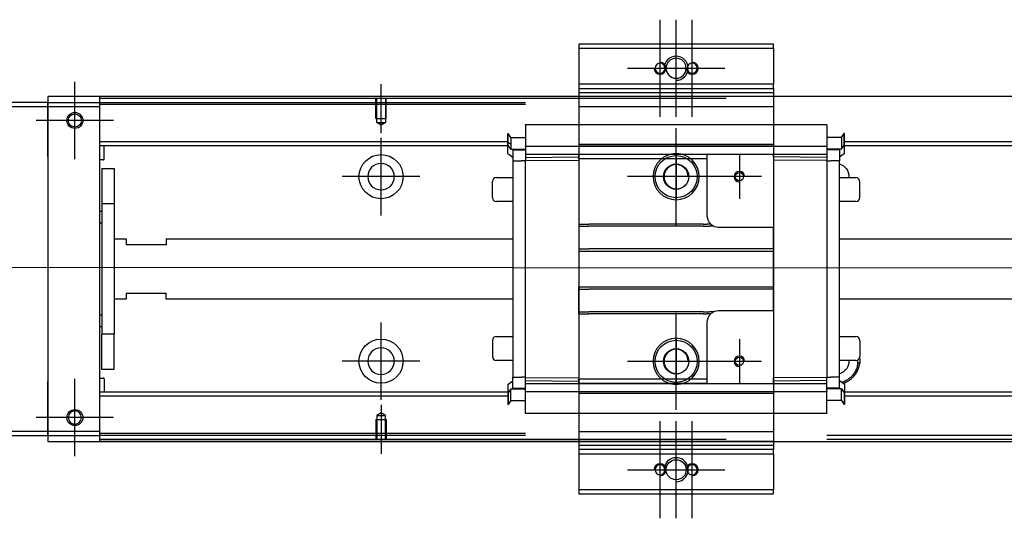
# Model space of a CAD drawing. Header units: millimetres. Extents: x 1805 to 4914, y -1594 to 860.
# Tile 33 of 41: x 3938 to 4183, y -433 to -309. Entities that reach past the tile are written whole.
import ezdxf
from ezdxf.lldxf.tags import DXFTag

# ---------------------------------------------------------------- set-up
doc = ezdxf.new("R2010")
doc.units = ezdxf.units.MM
doc.layers.get('0').update_dxf_attribs({"linetype": 'CONTINUOUS'})
tags = doc.linetypes.add('DASHED', pattern=[25.72, 12.86, -12.86]).pattern_tags.tags
tags[6:7] = [DXFTag(74, 4), DXFTag(75, 0), DXFTag(340, '0'), DXFTag(46, 0.0), DXFTag(50, 0.0), DXFTag(44, 0.0), DXFTag(45, 0.0)]
tags[4:5] = [DXFTag(74, 4), DXFTag(75, 0), DXFTag(340, '0'), DXFTag(46, 0.0), DXFTag(50, 0.0), DXFTag(44, 0.0), DXFTag(45, 0.0)]

msp = doc.modelspace()

# ---------------------------------------------------------------- linework, layer by layer
at = {"ltscale": 0.2}
for p, q in [((4097.64, -333.22), (4097.64, -309.02)), ((4101.64, -333.22), (4101.64, -309.02)), ((4105.64, -333.22), (4105.64, -309.02)), ((4089.54, -321.12), (4113.74, -321.12)), ((3951.89, -343.77), (3951.89, -324.47)), ((3951.89, -343.64), (3951.89, -324.59)), ((4028.14, -337.27), (4028.14, -325.12)), ((3961.54, -334.12), (3942.24, -334.12)), ((3961.42, -334.12), (3942.37, -334.12)), ((4101.64, -360.22), (4101.64, -336.02)), ((4028.14, -357.77), (4028.14, -338.47)), ((4117.39, -342.62), (4117.39, -353.62)), ((4037.79, -348.12), (4018.49, -348.12)), ((4113.74, -348.12), (4089.54, -348.12)), ((4122.89, -348.12), (4111.89, -348.12)), ((4101.64, -406.22), (4101.64, -382.02)), ((4028.14, -403.72), (4028.14, -384.42)), ((4117.39, -388.62), (4117.39, -399.62)), ((4037.79, -394.07), (4018.49, -394.07)), ((4113.74, -394.12), (4089.54, -394.12)), ((4122.89, -394.12), (4111.89, -394.12)), ((3951.89, -417.77), (3951.89, -398.47)), ((3951.89, -417.64), (3951.89, -398.59)), ((4028.14, -404.97), (4028.14, -417.12)), ((3961.54, -408.12), (3942.24, -408.12)), ((3961.42, -408.12), (3942.37, -408.12)), ((4097.64, -433.22), (4097.64, -409.02)), ((4101.64, -433.22), (4101.64, -409.02)), ((4105.64, -433.22), (4105.64, -409.02)), ((4089.54, -421.12), (4113.74, -421.12))]:
    msp.add_line(p, q, dxfattribs=at)
at = {"linetype": 'Continuous'}
for p, q in [((4125.89, -315.12), (4077.39, -315.12)), ((4077.39, -315.12), (4077.39, -316.12)), ((4077.39, -316.12), (4077.39, -325.12)), ((4077.39, -316.12), (4125.89, -316.12)), ((4125.89, -316.12), (4125.89, -315.12)), ((4125.89, -316.12), (4125.89, -325.12)), ((4077.39, -325.12), (4077.39, -326.12)), ((4125.89, -325.12), (4077.39, -325.12)), ((4077.39, -326.12), (4077.39, -328.12)), ((4077.39, -326.12), (4125.89, -326.12)), ((4125.89, -326.12), (4125.89, -325.12)), ((4125.89, -326.12), (4125.89, -328.12)), ((4511.14, -328.12), (3945.14, -328.12)), ((3945.14, -328.12), (3945.14, -329.62)), ((3958.14, -328.62), (3958.14, -328.12)), ((4114.14, -328.62), (3958.14, -328.62)), ((3958.14, -329.62), (3958.14, -328.62)), ((4077.39, -328.12), (4077.39, -330.62)), ((4125.89, -328.12), (4125.89, -330.62)), ((3945.14, -329.62), (3871.14, -329.62)), ((3871.14, -330.62), (3945.14, -330.62)), ((3945.14, -330.62), (3945.14, -329.62)), ((3945.14, -329.62), (3945.14, -341.54)), ((3945.14, -330.62), (3958.14, -330.62)), ((3945.14, -343.12), (3945.14, -330.62)), ((3958.14, -330.62), (3958.14, -329.62)), ((3958.14, -411.62), (3958.14, -330.62)), ((4077.39, -330.62), (4077.39, -411.62)), ((4125.89, -330.62), (4125.89, -411.62)), ((3945.14, -341.54), (3945.14, -344.02)), ((3945.14, -343.12), (3945.14, -399.12)), ((3945.14, -344.02), (3945.14, -348.72)), ((3945.14, -348.72), (3945.14, -351.2)), ((3945.14, -351.2), (3945.14, -391.04)), ((3945.14, -391.04), (3945.14, -393.52)), ((3945.14, -393.52), (3945.14, -398.22)), ((3945.14, -398.22), (3945.14, -400.7)), ((3945.14, -411.62), (3945.14, -399.12)), ((3945.14, -400.7), (3945.14, -412.62)), ((3945.14, -411.62), (3871.14, -411.62)), ((3945.14, -412.62), (3945.14, -411.62)), ((3958.14, -411.62), (3945.14, -411.62)), ((3958.14, -412.62), (3958.14, -411.62)), ((3871.14, -412.62), (3945.14, -412.62)), ((3945.14, -412.62), (3958.14, -412.62)), ((3945.14, -412.62), (3945.14, -414.12)), ((3945.14, -414.12), (4511.14, -414.12)), ((3958.14, -413.62), (3958.14, -412.62)), ((4114.14, -413.62), (3958.14, -413.62)), ((3958.14, -414.12), (3958.14, -413.62)), ((4077.39, -414.12), (4077.39, -416.12)), ((4125.89, -414.12), (4125.89, -416.12)), ((4125.89, -416.12), (4077.39, -416.12)), ((4077.39, -416.12), (4077.39, -417.12)), ((4125.89, -417.12), (4125.89, -416.12)), ((4077.39, -417.12), (4125.89, -417.12)), ((4077.39, -417.12), (4077.39, -426.12)), ((4125.89, -417.12), (4125.89, -426.12)), ((4077.39, -426.12), (4077.39, -427.12)), ((4125.89, -426.12), (4077.39, -426.12)), ((4125.89, -427.12), (4125.89, -426.12)), ((4077.39, -427.12), (4125.89, -427.12))]:
    msp.add_line(p, q, dxfattribs=at)
at = {"linetype": 'DASHED'}
for p, q in [((4077.39, -326.12), (4125.89, -326.12)), ((4077.39, -327.12), (4125.89, -327.12)), ((3945.14, -329.62), (4064.14, -329.62)), ((4064.14, -330.12), (3958.14, -330.12)), ((4077.39, -330.62), (4125.89, -330.62)), ((4064.14, -335.16), (4139.14, -335.16)), ((4064.14, -335.21), (4064.14, -335.16)), ((4064.14, -335.21), (4064.14, -340.52)), ((4139.14, -335.21), (4139.14, -335.16)), ((4139.14, -335.21), (4139.14, -340.52)), ((4059.74, -339.93), (4059.74, -337.39)), ((4059.74, -337.39), (4059.79, -337.39)), ((4059.79, -339.93), (4059.79, -337.39)), ((4060.47, -338.4), (4060.47, -340.22)), ((4060.47, -338.4), (4064.14, -338.4)), ((4142.81, -338.4), (4139.14, -338.4)), ((4142.81, -338.4), (4142.81, -340.22)), ((4143.49, -339.93), (4143.49, -337.39)), ((4143.54, -337.39), (4143.49, -337.39)), ((4143.54, -339.93), (4143.54, -337.39)), ((4059.74, -340.29), (4059.74, -339.93)), ((4059.74, -342.39), (4059.74, -340.29)), ((4059.74, -340.29), (4059.79, -340.29)), ((4059.79, -340.29), (4059.79, -339.93)), ((4060.47, -341.29), (4059.79, -340.29)), ((4060.47, -340.22), (4060.47, -340.44)), ((4060.47, -340.44), (4060.47, -341.29)), ((4064.14, -340.64), (4064.14, -340.52)), ((4064.14, -340.64), (4064.14, -342.64)), ((4139.14, -340.64), (4064.14, -340.64)), ((4125.89, -340.13), (4077.39, -340.13)), ((4125.89, -340.15), (4077.39, -340.15)), ((4139.14, -340.64), (4139.14, -340.52)), ((4139.14, -340.64), (4139.14, -342.64)), ((4142.81, -340.22), (4142.81, -340.44)), ((4142.81, -341.29), (4143.49, -340.29)), ((4142.81, -340.44), (4142.81, -341.29)), ((4143.49, -340.29), (4143.49, -339.93)), ((4143.54, -340.29), (4143.49, -340.29)), ((4143.54, -340.29), (4143.54, -339.93)), ((4143.54, -342.39), (4143.54, -340.29)), ((4059.74, -342.39), (4060.94, -343.29)), ((4060.47, -341.29), (4064.14, -341.29)), ((4060.94, -341.29), (4060.94, -344.14)), ((4077.39, -342.64), (4064.14, -342.64)), ((4064.14, -342.64), (4064.14, -343.37)), ((4064.14, -343.37), (4077.39, -343.14)), ((4077.39, -343.64), (4077.39, -342.64)), ((4109.39, -342.64), (4077.39, -342.64)), ((4101.64, -342.62), (4101.64, -353.62)), ((4139.14, -342.64), (4109.39, -342.64)), ((4109.39, -343.64), (4109.39, -342.64)), ((4125.89, -343.14), (4125.89, -342.64)), ((4125.89, -343.14), (4125.89, -344)), ((4139.14, -343.37), (4125.89, -343.14)), ((4142.81, -341.29), (4139.14, -341.29)), ((4139.14, -342.64), (4139.14, -343.37)), ((4142.34, -341.29), (4142.34, -341.44)), ((4142.34, -341.44), (4142.34, -344.14)), ((4143.54, -342.39), (4142.34, -343.29)), ((4060.94, -344.14), (4060.94, -398.1)), ((4060.94, -344.14), (4063.14, -344.14)), ((4064.14, -344.14), (4063.14, -344.14)), ((4064.14, -343.37), (4064.14, -344.1)), ((4064.14, -344.1), (4077.39, -344)), ((4064.14, -398.14), (4064.14, -344.1)), ((4077.39, -343.64), (4077.39, -359.92)), ((4109.39, -343.64), (4077.39, -343.64)), ((4109.39, -357.82), (4109.39, -343.64)), ((4125.89, -344), (4125.89, -360.82)), ((4139.14, -344.1), (4125.89, -344)), ((4139.14, -343.37), (4139.14, -344.1)), ((4139.14, -344.1), (4139.14, -398.14)), ((4139.14, -344.14), (4140.14, -344.14)), ((4142.34, -344.14), (4140.14, -344.14)), ((4142.34, -398.1), (4142.34, -344.14)), ((4107.14, -348.12), (4096.14, -348.12)), ((4055.89, -353.34), (4055.89, -349.34)), ((4055.89, -349.34), (4055.89, -349.34)), ((4056.89, -348.34), (4060.94, -348.34)), ((4142.34, -348.34), (4146.39, -348.34)), ((4147.39, -353.34), (4147.39, -349.34)), ((4060.94, -354.34), (4056.89, -354.34)), ((4146.39, -354.34), (4142.34, -354.34)), ((4077.39, -359.92), (4077.39, -360.47)), ((4077.39, -360.47), (4077.39, -366.12)), ((4125.89, -360.82), (4112.39, -360.82)), ((4125.89, -366.12), (4125.89, -360.82)), ((4077.39, -366.12), (4077.39, -366.67)), ((4077.39, -366.67), (4077.39, -375.57)), ((4077.39, -366.67), (4125.89, -366.67)), ((4125.89, -366.12), (4125.89, -366.67)), ((4125.89, -375.57), (4125.89, -366.67)), ((4077.39, -376.12), (4077.39, -375.57)), ((4077.39, -375.57), (4125.89, -375.57)), ((4077.39, -381.77), (4077.39, -376.12)), ((4125.89, -376.12), (4125.89, -375.57)), ((4125.89, -381.42), (4125.89, -376.12)), ((4077.39, -382.32), (4077.39, -381.77)), ((4077.39, -382.32), (4077.39, -398.6)), ((4112.39, -381.42), (4125.89, -381.42)), ((4125.89, -381.42), (4125.89, -398.24)), ((4109.39, -398.6), (4109.39, -384.42)), ((4055.89, -388.9), (4055.89, -392.9)), ((4056.89, -387.9), (4060.94, -387.9)), ((4101.64, -388.62), (4101.64, -399.62)), ((4142.34, -387.9), (4146.39, -387.9)), ((4147.39, -388.9), (4147.39, -392.9)), ((4060.94, -393.9), (4056.89, -393.9)), ((4107.14, -394.12), (4096.14, -394.12)), ((4146.39, -393.9), (4142.34, -393.9)), ((4147.39, -392.9), (4147.39, -392.9)), ((4059.74, -399.85), (4060.94, -398.95)), ((4060.94, -400.8), (4060.94, -398.1)), ((4060.94, -398.1), (4063.14, -398.1)), ((4064.14, -398.1), (4063.14, -398.1)), ((4064.14, -398.87), (4064.14, -398.14)), ((4064.14, -398.14), (4077.39, -398.24)), ((4064.14, -398.87), (4077.39, -399.1)), ((4064.14, -399.6), (4064.14, -398.87)), ((4064.14, -401.6), (4064.14, -399.6)), ((4064.14, -399.6), (4077.39, -399.6)), ((4077.39, -399.6), (4077.39, -398.6)), ((4109.39, -398.6), (4077.39, -398.6)), ((4077.39, -399.6), (4109.39, -399.6)), ((4109.39, -399.6), (4077.39, -399.6)), ((4109.39, -399.6), (4109.39, -398.6)), ((4109.39, -399.6), (4139.14, -399.6)), ((4139.14, -398.14), (4125.89, -398.24)), ((4125.89, -399.1), (4125.89, -398.24)), ((4139.14, -398.87), (4125.89, -399.1)), ((4125.89, -399.6), (4125.89, -399.1)), ((4139.14, -398.1), (4140.14, -398.1)), ((4139.14, -398.87), (4139.14, -398.14)), ((4139.14, -399.6), (4139.14, -398.87)), ((4139.14, -401.6), (4139.14, -399.6)), ((4142.34, -398.1), (4140.14, -398.1)), ((4142.34, -400.8), (4142.34, -398.1)), ((4143.54, -399.85), (4142.34, -398.95)), ((4059.74, -399.85), (4059.74, -401.95)), ((4059.74, -401.95), (4059.74, -402.31)), ((4059.74, -401.95), (4059.79, -401.95)), ((4060.47, -400.95), (4059.79, -401.95)), ((4059.79, -401.95), (4059.79, -402.31)), ((4060.47, -401.8), (4060.47, -400.95)), ((4060.47, -400.95), (4064.14, -400.95)), ((4060.47, -402.02), (4060.47, -401.8)), ((4060.47, -403.84), (4060.47, -402.02)), ((4060.94, -400.95), (4060.94, -400.8)), ((4064.14, -401.6), (4064.14, -401.72)), ((4064.14, -401.6), (4139.14, -401.6)), ((4064.14, -407.03), (4064.14, -401.72)), ((4125.89, -402.09), (4077.39, -402.09)), ((4125.89, -402.11), (4077.39, -402.11)), ((4142.81, -400.95), (4139.14, -400.95)), ((4139.14, -401.6), (4139.14, -401.72)), ((4139.14, -407.03), (4139.14, -401.72)), ((4142.81, -401.8), (4142.81, -400.95)), ((4142.81, -400.95), (4143.49, -401.95)), ((4142.81, -402.02), (4142.81, -401.8)), ((4142.81, -403.84), (4142.81, -402.02)), ((4143.54, -401.8), (4143.38, -401.8)), ((4143.49, -401.95), (4143.49, -402.31)), ((4143.54, -401.95), (4143.49, -401.95)), ((4143.54, -399.85), (4143.54, -401.95)), ((4143.54, -401.95), (4143.54, -402.31)), ((4059.74, -402.31), (4059.74, -404.84)), ((4059.79, -402.31), (4059.79, -404.84)), ((4060.47, -403.84), (4064.14, -403.84)), ((4142.81, -403.84), (4139.14, -403.84)), ((4143.49, -402.31), (4143.49, -404.84)), ((4143.54, -402.31), (4143.54, -404.84)), ((4059.74, -404.84), (4059.79, -404.84)), ((4064.14, -407.03), (4064.14, -407.08)), ((4139.14, -407.08), (4064.14, -407.08)), ((4139.14, -407.03), (4139.14, -407.08)), ((4143.54, -404.84), (4143.49, -404.84)), ((4077.39, -411.62), (4125.89, -411.62)), ((4077.39, -411.62), (4077.39, -414.12)), ((4125.89, -411.62), (4125.89, -414.12)), ((4125.89, -414.12), (4077.39, -414.12)), ((4498.14, -412.62), (4139.14, -412.62)), ((4498.14, -413.62), (4139.14, -413.62)), ((4125.89, -415.12), (4077.39, -415.12))]:
    msp.add_line(p, q, dxfattribs=at)
at = {"linetype": 'DASHED', "ltscale": 0.1}
for p, q in [((4026.84, -333.62), (4026.84, -328.62)), ((4027.07, -334.62), (4027.07, -328.62)), ((4029.22, -328.62), (4029.22, -334.62)), ((4029.44, -333.62), (4029.44, -328.62)), ((4026.84, -333.62), (4029.44, -333.62)), ((4028.14, -335.26), (4027.07, -334.62)), ((4027.07, -334.62), (4029.22, -334.62)), ((4029.22, -334.62), (4028.14, -335.26)), ((4028.14, -406.98), (4027.07, -407.62)), ((4029.22, -407.62), (4028.14, -406.98)), ((4026.84, -408.62), (4029.44, -408.62)), ((4026.84, -408.62), (4026.84, -413.62)), ((4027.07, -407.62), (4027.07, -413.62)), ((4027.07, -407.62), (4029.22, -407.62)), ((4029.22, -413.62), (4029.22, -407.62)), ((4029.44, -408.62), (4029.44, -413.62))]:
    msp.add_line(p, q, dxfattribs=at)
at = {"linetype": 'DASHED', "ltscale": 0.6}
for p, q in [((4059.79, -339.44), (3958.14, -339.44)), ((4059.79, -340.44), (3958.14, -340.44)), ((3959.14, -343.76), (3959.14, -340.44)), ((4498.14, -339.44), (4143.54, -339.44)), ((4498.14, -340.44), (4143.54, -340.44)), ((3958.94, -343.96), (3958.14, -343.96)), ((3958.64, -346.12), (3961.64, -346.12)), ((3958.64, -346.12), (3958.64, -354.87)), ((3961.64, -346.12), (3961.64, -354.87)), ((3961.64, -354.87), (3958.64, -354.87)), ((3958.64, -354.87), (3958.64, -387.37)), ((3961.64, -354.87), (3961.64, -387.37)), ((3958.14, -356.71), (3958.64, -356.71)), ((3958.64, -359.71), (3958.14, -359.71)), ((3961.64, -363.62), (3964.64, -363.62)), ((3964.64, -363.62), (3964.64, -365.12)), ((3974.64, -365.12), (3964.64, -365.12)), ((3974.64, -363.62), (4060.94, -363.62)), ((3974.64, -363.62), (3974.64, -365.12)), ((4142.34, -363.62), (4498.14, -363.62)), ((3964.64, -377.12), (3974.64, -377.12)), ((3964.64, -377.12), (3964.64, -378.62)), ((3974.64, -378.62), (3974.64, -377.12)), ((3964.64, -378.62), (3961.64, -378.62)), ((4060.94, -378.62), (3974.64, -378.62)), ((4498.14, -378.62), (4142.34, -378.62)), ((3958.14, -382.52), (3958.64, -382.52)), ((3958.64, -385.52), (3958.14, -385.52)), ((3961.64, -387.37), (3958.64, -387.37)), ((3958.64, -396.12), (3958.64, -387.37)), ((3961.64, -396.12), (3961.64, -387.37)), ((3961.64, -396.12), (3958.64, -396.12)), ((3958.14, -398.28), (3958.94, -398.28)), ((3959.14, -398.48), (3959.14, -401.8)), ((4059.79, -401.8), (3958.14, -401.8)), ((4498.14, -401.8), (4143.54, -401.8)), ((4059.79, -402.8), (3958.14, -402.8)), ((4498.14, -402.8), (4143.54, -402.8)), ((4064.14, -412.12), (3958.14, -412.12)), ((4064.14, -412.62), (3958.14, -412.62))]:
    msp.add_line(p, q, dxfattribs=at)
msp.add_line((3870.14, -370.62), (4512.14, -371.12))
at = {"linetype": 'Continuous', "extrusion": (0, 0, -1)}
msp.add_circle((-4101.64, -321.12), 2.5, dxfattribs=at)
at = {"linetype": 'DASHED', "extrusion": (0, 0, -1)}
for centre, radius in [((-4097.64, -321.12), 1.25), ((-4105.64, -321.12), 1.25), ((-4101.64, -348.12), 5.75), ((-4101.64, -394.12), 5.75), ((-4097.64, -421.12), 1.25), ((-4105.64, -421.12), 1.25)]:
    msp.add_circle(centre, radius, dxfattribs=at)
at = {"linetype": 'Continuous'}
for centre, radius in [((3951.89, -334.12), 2), ((3951.89, -334.12), 1.65), ((3951.89, -408.12), 2), ((4101.64, -421.12), 2.5)]:
    msp.add_circle(centre, radius, dxfattribs=at)
at = {"linetype": 'DASHED', "ltscale": 0.6}
for centre in [(4028.14, -348.12), (4028.14, -394.07)]:
    msp.add_circle(centre, 5.5, dxfattribs=at)
at = {"linetype": 'DASHED'}
for centre, radius in [((4101.64, -348.12), 5.25), ((4101.64, -348.12), 3.15), ((4117.39, -348.12), 1.05), ((4101.64, -394.12), 5.25), ((4101.64, -394.12), 3.15), ((4117.39, -394.12), 1.05)]:
    msp.add_circle(centre, radius, dxfattribs=at)
at = {"linetype": 'DASHED', "ltscale": 0.6, "extrusion": (0, 0, -1)}
msp.add_circle((-4028.14, -348.12), 3.3, dxfattribs=at)
at = {"linetype": 'DASHED', "ltscale": 0.6, "extrusion": (-1e-16, 0, -1)}
msp.add_circle((-4028.14, -394.07), 3.3, dxfattribs=at)
at = {"linetype": 'Continuous', "extrusion": (-1e-16, 0, -1)}
msp.add_circle((-3951.89, -408.12), 1.65, dxfattribs=at)
for centre, end in [((4101.64, -321.12), 180), ((4101.64, -421.12), 198.5733)]:
    msp.add_arc(centre, 3, 270, end)
at = {"linetype": 'DASHED', "ltscale": 0.2}
for centre, start, end in [((4097.64, -321.12), 180, 90), ((4105.64, -321.12), 180, 90), ((4097.64, -421.12), 270, 180), ((4105.64, -421.12), 270, 180)]:
    msp.add_arc(centre, 1.5, start, end, dxfattribs=at)
at = {"linetype": 'DASHED', "ltscale": 0.6}
for centre, start, end in [((3958.94, -343.76), 270, 0), ((3958.94, -398.48), 0, 90)]:
    msp.add_arc(centre, 0.2, start, end, dxfattribs=at)
at = {"linetype": 'DASHED'}
for centre, radius, start, end in [((4101.64, -348.12), 3, 0, 270), ((4117.39, -348.12), 1.3, 0, 270), ((4056.89, -349.34), 1, 90, 180), ((4146.39, -349.34), 1, 0, 90), ((4056.89, -353.34), 1, 180, 270), ((4146.39, -353.34), 1, 270, 0), ((4056.89, -388.9), 1, 90, 180), ((4146.39, -388.9), 1, 0, 90), ((4101.64, -394.12), 3, 0, 270), ((4056.89, -392.9), 1, 180, 270), ((4117.39, -394.12), 1.3, 0, 270), ((4146.39, -392.9), 1, 270, 0), ((4141.39, -394.07), 5.5, 354.8188, 3.1264)]:
    msp.add_arc(centre, radius, start, end, dxfattribs=at)
at = {"linetype": 'DASHED', "extrusion": (0, 0, -1)}
for centre, radius, start, end in [((-4141.39, -348.12), 3.3, 106.7288, 180), ((-4141.39, -348.12), 3.3, 180, 183.8869), ((-4112.39, -357.82), 3, 315.5706, 0), ((-4112.39, -357.82), 3, 297.9466, 315.5706), ((-4112.39, -357.82), 3, 270, 297.9468), ((-4112.39, -384.42), 3, 0, 44.4195), ((-4112.39, -384.42), 3, 44.4195, 62.0356), ((-4112.39, -384.42), 3, 62.0353, 90), ((-4141.39, -394.07), 6, 172.0075, 185.1812)]:
    msp.add_arc(centre, radius, start, end, dxfattribs=at)
at = {"linetype": 'DASHED', "extrusion": (-1e-16, 0, -1)}
for start, end in [(180, 253.2712), (177.0356, 180)]:
    msp.add_arc((-4141.39, -394.07), 3.3, start, end, dxfattribs=at)
at = {"linetype": 'Continuous'}
for points in [[(4114.14, -328.12), (3958.14, -328.12)], [(4114.14, -414.12), (3958.14, -414.12)]]:
    msp.add_open_spline(points, degree=1, dxfattribs=at)
at = {"linetype": 'DASHED'}
for points, degree in [([(4060.47, -338.4), (4060.24, -338.06), (4060.02, -337.73), (4059.79, -337.39)], 3), ([(4142.81, -338.4), (4143.04, -338.06), (4143.27, -337.73), (4143.49, -337.39)], 3), ([(4059.74, -339.5), (4059.98, -339.68), (4060.23, -339.86), (4060.47, -340.04)], 3), ([(4060.94, -341.44), (4061.94, -341.44)], 1), ([(4061.94, -341.44), (4064.14, -341.44)], 1), ([(4141.34, -341.44), (4139.14, -341.44)], 1), ([(4142.34, -341.44), (4141.34, -341.44)], 1), ([(4077.39, -359.92), (4077.89, -359.92)], 1), ([(4077.39, -360.47), (4077.89, -360.47)], 1), ([(4077.89, -359.92), (4078.89, -359.92)], 1), ([(4077.89, -360.47), (4078.89, -360.47)], 1), ([(4078.89, -359.92), (4079.39, -359.92)], 1), ([(4078.89, -360.47), (4079.39, -360.47)], 1), ([(4079.39, -359.92), (4079.89, -359.92)], 1), ([(4079.39, -360.47), (4079.89, -360.47)], 1), ([(4081.14, -359.92), (4079.89, -359.92)], 1), ([(4081.14, -360.47), (4079.89, -360.47)], 1), ([(4108.39, -359.92), (4081.14, -359.92)], 1), ([(4108.39, -360.47), (4081.14, -360.47)], 1), ([(4108.39, -359.92), (4109.25, -359.92)], 1), ([(4108.39, -360.47), (4109.99, -360.47)], 1), ([(4110.25, -359.92), (4109.25, -359.92)], 1), ([(4110.99, -360.47), (4109.99, -360.47)], 1), ([(4077.39, -366.12), (4077.89, -366.12)], 1), ([(4077.89, -366.12), (4078.89, -366.12)], 1), ([(4078.89, -366.12), (4079.39, -366.12)], 1), ([(4079.39, -366.12), (4079.89, -366.12)], 1), ([(4123.39, -366.12), (4079.89, -366.12)], 1), ([(4123.89, -366.12), (4123.39, -366.12)], 1), ([(4124.39, -366.12), (4123.89, -366.12)], 1), ([(4125.39, -366.12), (4124.39, -366.12)], 1), ([(4125.89, -366.12), (4125.39, -366.12)], 1), ([(4077.39, -376.12), (4077.89, -376.12)], 1), ([(4077.89, -376.12), (4078.89, -376.12)], 1), ([(4078.89, -376.12), (4079.39, -376.12)], 1), ([(4079.39, -376.12), (4079.89, -376.12)], 1), ([(4123.39, -376.12), (4079.89, -376.12)], 1), ([(4123.89, -376.12), (4123.39, -376.12)], 1), ([(4124.39, -376.12), (4123.89, -376.12)], 1), ([(4125.39, -376.12), (4124.39, -376.12)], 1), ([(4125.89, -376.12), (4125.39, -376.12)], 1), ([(4077.39, -381.77), (4077.89, -381.77)], 1), ([(4077.39, -382.32), (4077.89, -382.32)], 1), ([(4077.89, -381.77), (4078.89, -381.77)], 1), ([(4077.89, -382.32), (4078.89, -382.32)], 1), ([(4078.89, -381.77), (4079.39, -381.77)], 1), ([(4078.89, -382.32), (4079.39, -382.32)], 1), ([(4079.39, -381.77), (4079.89, -381.77)], 1), ([(4079.39, -382.32), (4079.89, -382.32)], 1), ([(4081.14, -381.77), (4079.89, -381.77)], 1), ([(4081.14, -382.32), (4079.89, -382.32)], 1), ([(4108.39, -381.77), (4081.14, -381.77)], 1), ([(4108.39, -382.32), (4081.14, -382.32)], 1), ([(4108.39, -381.77), (4109.98, -381.77)], 1), ([(4108.39, -382.32), (4109.25, -382.32)], 1), ([(4110.25, -382.32), (4109.25, -382.32)], 1), ([(4110.98, -381.77), (4109.98, -381.77)], 1), ([(4147.37, -394.61), (4147.2, -394.59), (4147.03, -394.58), (4146.87, -394.56)], 3), ([(4146.78, -396.52), (4146.33, -396.49)], 1), ([(4060.94, -400.8), (4061.94, -400.8)], 1), ([(4061.94, -400.8), (4064.14, -400.8)], 1), ([(4141.34, -400.8), (4139.14, -400.8)], 1), ([(4142.34, -400.8), (4141.34, -400.8)], 1), ([(4060.47, -403.84), (4060.24, -404.18), (4060.02, -404.51), (4059.79, -404.84)], 3), ([(4142.81, -403.84), (4143.04, -404.18), (4143.27, -404.51), (4143.49, -404.84)], 3)]:
    msp.add_open_spline(points, degree=degree, dxfattribs=at)
for points, degree, knots in [([(4146.87, -394.56), (4146.82, -394.9), (4146.73, -395.58), (4146.46, -396.18), (4146.33, -396.49)], 3, [0, 0, 0, 0, 0.484584, 1, 1, 1, 1]), ([(4146.78, -396.52), (4146.93, -396.21), (4147.21, -395.62), (4147.32, -394.94), (4147.37, -394.61)], 3, [0, 0, 0, 0, 0.514587, 1, 1, 1, 1]), ([(4146.33, -396.49), (4146.15, -396.8), (4145.81, -397.41), (4145.1, -398.16), (4144.16, -398.88), (4143.35, -399.23), (4142.82, -399.37)], 3, [0, 0, 0, 0, 0.24064, 0.462429, 0.66591, 1, 1, 1, 1]), ([(4143.16, -399.61), (4143.89, -399.39), (4146.03, -398.06), (4146.78, -396.52)], 2, [0, 0, 0, 0.316911, 1, 1, 1])]:
    msp.add_open_spline(points, degree=degree, knots=knots, dxfattribs=at)

doc.saveas('drawing.dxf')
